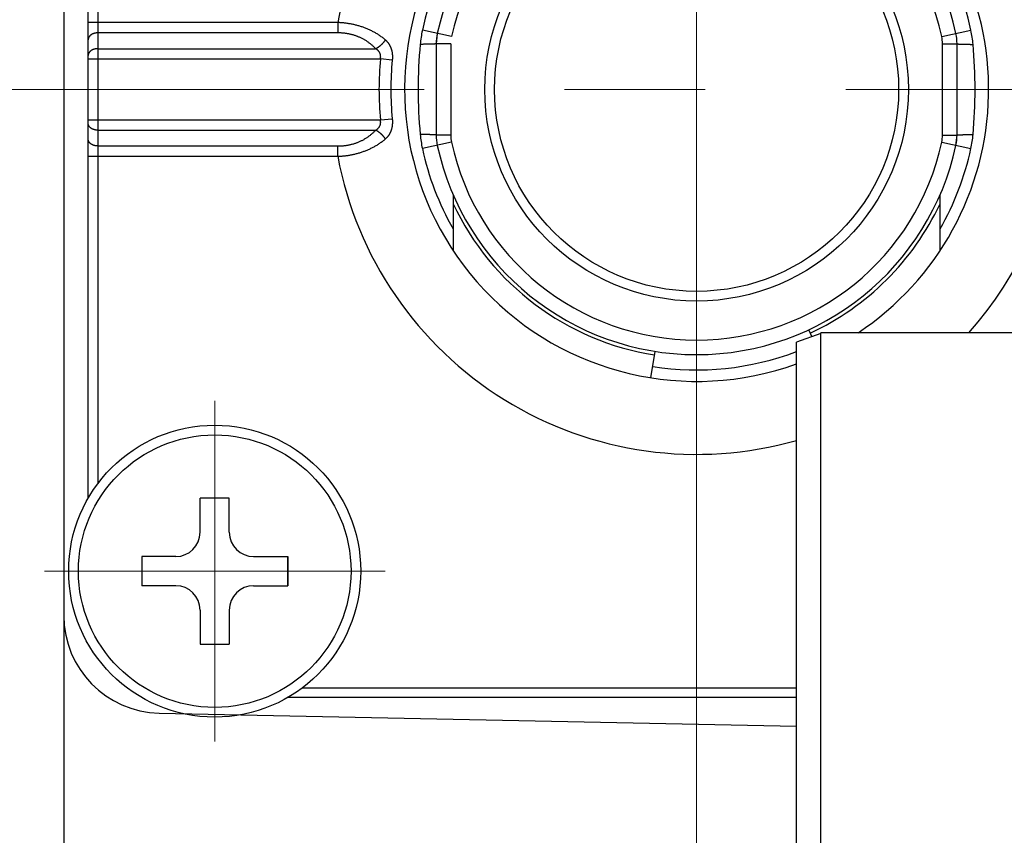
# Model space of a CAD drawing. Header units: millimetres. Extents: x 0 to 1076, y 0 to 742.
# Tile 17 of 134: x 435 to 456, y 226 to 242. Entities that reach past the tile are written whole.
import ezdxf

# ---------------------------------------------------------------- set-up
doc = ezdxf.new("R2010")
doc.units = ezdxf.units.MM
doc.header["$LTSCALE"] = 0.454724
doc.linetypes.add('CENTER', pattern=[50.8, 31.75, -6.35, 6.35, -6.35])
for name, color, linetype in [('NoLayerName_001', 7, 'Continuous'), ('NoLayerName_003', 7, 'Continuous'), ('NoLayerName_007', 7, 'Continuous')]:
    doc.layers.add(name, color=color, linetype=linetype)

# ---------------------------------------------------------------- blocks, each defined once
blk = doc.blocks.new('DIM_0003')
at = {"color": 3, "linetype": 'Continuous', "lineweight": 13}
blk.add_arc((59.306, 51.361), 59.306, 300, 210, dxfattribs=at)

msp = doc.modelspace()

# ---------------------------------------------------------------- linework, layer by layer
at = {"layer": 'NoLayerName_001', "color": 7, "linetype": 'Continuous', "lineweight": 25}
for p, q in [((436.376358, 261.637401), (436.376358, 188.557542)), ((438.3347, 228.057976), (451.426358, 227.785233))]:
    msp.add_line(p, q, dxfattribs=at)
at = {"layer": 'NoLayerName_001', "color": 60, "linetype": 'Continuous', "lineweight": 25}
for p, q in [((436.876358, 232.470632), (436.876358, 249.277306)), ((437.076358, 248.973969), (437.076358, 232.773969)), ((442.003341, 242.248233), (436.876358, 242.248233)), ((442.00334, 242.248233), (442.00334, 242.036101)), ((442.00334, 242.036101), (437.076358, 242.036101)), ((444.342089, 241.959615), (443.741607, 242.08911)), ((444.04883, 242.022857), (444.026358, 241.812052)), ((454.410628, 241.959615), (455.01111, 242.08911)), ((444.026358, 241.812052), (444.026358, 239.935885)), ((444.326358, 241.812052), (444.026358, 241.812052)), ((444.326358, 241.812052), (444.326358, 239.935885)), ((454.426358, 241.812052), (454.726358, 241.812052)), ((454.426358, 239.935885), (454.426358, 241.812052)), ((454.726358, 239.935885), (454.726358, 241.812052)), ((437.076358, 241.711837), (442.779684, 241.711837)), ((436.876358, 241.499704), (442.881318, 241.499704)), ((443.123656, 241.476338), (442.881109, 241.499704)), ((436.876358, 240.248233), (442.881306, 240.248233)), ((442.881109, 240.248233), (443.123656, 240.271599)), ((437.076358, 240.036101), (442.779687, 240.036101)), ((444.326358, 239.935885), (444.026358, 239.935885)), ((454.426358, 239.935885), (454.726358, 239.935885)), ((454.703886, 239.72508), (454.726358, 239.935885)), ((437.076358, 239.711837), (442.00334, 239.711837)), ((442.00334, 239.499704), (442.00334, 239.711837)), ((444.342089, 239.788322), (443.741607, 239.658827)), ((454.410628, 239.788322), (455.01111, 239.658827)), ((436.876358, 239.499704), (442.003341, 239.499704)), ((444.376358, 238.70545), (444.376358, 237.557344)), ((454.376358, 237.557344), (454.376358, 238.705444)), ((451.926358, 235.858774), (451.426358, 235.676789)), ((451.745652, 235.793003), (451.679628, 235.934591)), ((456.426358, 235.873774), (451.926358, 235.873774)), ((448.437752, 234.947839), (448.52379, 235.491067)), ((441.276358, 228.573969), (451.426358, 228.573969)), ((451.426358, 228.373969), (440.973021, 228.373969))]:
    msp.add_line(p, q, dxfattribs=at)
at = {"layer": 'NoLayerName_001', "color": 4, "linetype": 'CENTER', "lineweight": 13}
for p, q in [((439.476358, 234.473969), (439.476358, 227.473969)), ((435.976358, 230.973969), (442.976358, 230.973969))]:
    msp.add_line(p, q, dxfattribs=at)
at = {"layer": 'NoLayerName_001', "color": 140, "linetype": 'Continuous', "lineweight": 25}
for p, q in [((439.776358, 232.473969), (439.176358, 232.473969)), ((439.176358, 231.773969), (439.176358, 232.473969)), ((439.776358, 231.773969), (439.776358, 232.473969)), ((437.976358, 231.273969), (437.976358, 230.673969)), ((438.676358, 231.273969), (437.976358, 231.273969)), ((440.276358, 231.273969), (440.976358, 231.273969)), ((440.976358, 231.273969), (440.976358, 230.673969)), ((440.976358, 230.673969), (440.976358, 231.273969)), ((438.676358, 230.673969), (437.976358, 230.673969)), ((440.276358, 230.673969), (440.976358, 230.673969)), ((439.176358, 230.173969), (439.176358, 229.473969)), ((439.776358, 230.173969), (439.776358, 229.473969)), ((439.176358, 229.473969), (439.776358, 229.473969))]:
    msp.add_line(p, q, dxfattribs=at)
at = {"layer": 'NoLayerName_001', "color": 60, "linetype": 'Continuous', "lineweight": 25}
for radius in [4.349989, 4.15]:
    msp.add_circle((449.376358, 240.873969), radius, dxfattribs=at)
at = {"layer": 'NoLayerName_001', "color": 7, "linetype": 'Continuous', "lineweight": 25}
msp.add_circle((439.476358, 230.973969), 3, dxfattribs=at)
at = {"layer": 'NoLayerName_001', "color": 140, "linetype": 'Continuous', "lineweight": 25}
msp.add_circle((439.476358, 230.973969), 2.8, dxfattribs=at)
at = {"layer": 'NoLayerName_001', "color": 60, "linetype": 'Continuous', "lineweight": 25}
for centre, radius, start, end in [((449.376358, 240.873969), 7.5, 318.187695, 169.44174), ((449.376358, 240.873969), 6, 90, 289.9784463), ((449.376358, 240.873969), 5.45, 12.1695433, 167.8304567), ((449.376358, 240.873969), 5.149998, 12.1695433, 167.8304567), ((449.376358, 240.873969), 6, 303.5539554, 54.3145848), ((449.376358, 240.873969), 5.764284, 127.3971164, 167.8304567), ((449.376358, 240.873969), 5.764284, 12.1695433, 52.6017519), ((446.097549, 241.580834), 2.410147, 167.8254728, 174.771703), ((445.026358, 241.812052), 1, 167.8305283, 179.999907), ((453.726358, 241.812052), 0.7, 0, 12.1695433), ((453.726358, 241.812052), 1, 0, 12.1695433), ((452.655168, 241.580834), 2.410147, 5.228297, 12.1745272), ((453.851, 240.870473), 10.19607, 174.7667749, 179.9803544), ((444.90172, 240.870473), 10.196068, 0.0196449, 5.2332258), ((449.376358, 240.873969), 6.525321, 174.4970751, 185.5029152), ((449.376358, 240.873969), 6.281651, 174.4972507, 185.5027493), ((453.851031, 240.877466), 10.196102, 180.0196537, 185.233217), ((444.901685, 240.877466), 10.196103, 354.7667832, 359.9803461), ((446.097549, 240.167104), 2.410147, 185.228297, 192.1745272), ((445.026358, 239.935885), 1, 180.000093, 192.1694717), ((445.026358, 239.935885), 0.7, 180, 192.1695433), ((453.726358, 239.935885), 0.7, 347.8304567, 0), ((453.726358, 239.935885), 1, 347.8304567, 0), ((452.655168, 240.167104), 2.410147, 347.8254728, 354.771703), ((449.376358, 240.873969), 5.45, 192.1695433, 347.8304567), ((449.376358, 240.873969), 5.149999, 192.1695433, 347.8304567), ((449.376358, 240.873969), 7.5, 190.55826, 285.8627142), ((449.376358, 240.873969), 5.764285, 192.1695433, 209.7982422), ((449.376358, 240.873969), 5.764285, 330.1954717, 347.8304567), ((449.376387, 240.873996), 5.525053, 205.1802292, 260.9997549), ((449.376231, 240.874095), 5.525194, 295.0006394, 334.8191521), ((449.376358, 240.873969), 5.764285, 260.9995207, 290.8325628)]:
    msp.add_arc(centre, radius, start, end, dxfattribs=at)
at = {"layer": 'NoLayerName_001', "color": 140, "linetype": 'Continuous', "lineweight": 25}
for centre, start, end in [((438.676358, 231.773969), 270, 0), ((440.276358, 231.773969), 180, 270), ((438.676358, 230.173969), 0, 90), ((440.276358, 230.173969), 90, 180)]:
    msp.add_arc(centre, 0.5, start, end, dxfattribs=at)
at = {"layer": 'NoLayerName_001', "color": 7, "linetype": 'Continuous', "lineweight": 25}
msp.add_arc((438.376358, 230.057542), 2, 180, 268.8065106, dxfattribs=at)
at = {"layer": 'NoLayerName_001', "color": 60, "linetype": 'Continuous', "lineweight": 25}
for points, knots in [([(442.982317, 241.891793), (442.973254, 241.899321), (442.955271, 241.914563), (442.927399, 241.936339), (442.899019, 241.957468), (442.870065, 241.977825), (442.840593, 241.997437), (442.810629, 242.01629), (442.780203, 242.03438), (442.749342, 242.051705), (442.718073, 242.068269), (442.686417, 242.084076), (442.654399, 242.099132), (442.62204, 242.113441), (442.589365, 242.127008), (442.556395, 242.139839), (442.523151, 242.151938), (442.489653, 242.16331), (442.455918, 242.173957), (442.421962, 242.183883), (442.387802, 242.193094), (442.353454, 242.201591), (442.318937, 242.20938), (442.284267, 242.216465), (442.24946, 242.222848), (442.214532, 242.228536), (442.179501, 242.233534), (442.144381, 242.237845), (442.10919, 242.241482), (442.073943, 242.244421), (442.038661, 242.246772), (442.015109, 242.247692), (442.00334, 242.248233)], [0, 0, 0, 0, 0.035345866, 0.070709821, 0.10608939, 0.141480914, 0.176879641, 0.212279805, 0.247674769, 0.283061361, 0.318442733, 0.353821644, 0.389199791, 0.424577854, 0.459955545, 0.495331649, 0.530704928, 0.566076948, 0.601449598, 0.636824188, 0.672201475, 0.707581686, 0.74296455, 0.778349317, 0.813734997, 0.849120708, 0.884505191, 0.91988675, 0.955263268, 0.990632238, 1.025990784, 1.06133568, 1.06133568, 1.06133568, 1.06133568]), ([(437.076358, 242.036101), (437.073796, 242.036066), (437.068668, 242.036047), (437.060979, 242.035713), (437.053295, 242.035194), (437.045623, 242.034455), (437.037971, 242.033505), (437.030345, 242.03234), (437.022754, 242.030958), (437.015204, 242.029359), (437.007703, 242.027541), (437.000258, 242.025502), (436.992877, 242.023243), (436.985571, 242.020756), (436.97835, 242.018036), (436.971225, 242.015078), (436.964209, 242.011874), (436.957312, 242.008421), (436.950546, 242.00471), (436.943921, 242.000738), (436.93745, 241.996497), (436.931147, 241.991985), (436.925033, 241.987201), (436.919137, 241.982146), (436.913489, 241.976822), (436.90812, 241.971233), (436.903061, 241.965381), (436.898343, 241.959269), (436.893996, 241.9529), (436.890054, 241.946278), (436.886548, 241.939416), (436.883505, 241.932334), (436.880958, 241.925056), (436.878932, 241.91761), (436.877477, 241.910034), (436.876517, 241.902378), (436.87646, 241.897241), (436.876358, 241.894679)], [0, 0, 0, 0, 0.0076869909, 0.015382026, 0.0230835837, 0.03079027, 0.038500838, 0.0462142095, 0.0539294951, 0.0616460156, 0.0693633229, 0.0770812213, 0.0847994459, 0.0925165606, 0.1002314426, 0.1079438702, 0.1156545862, 0.1233653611, 0.1310790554, 0.1387996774, 0.1465324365, 0.1542830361, 0.1620472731, 0.1698141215, 0.177574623, 0.185322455, 0.1930542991, 0.2007702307, 0.2084741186, 0.2161738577, 0.2238746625, 0.2315756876, 0.2392788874, 0.2469893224, 0.2547029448, 0.2624087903, 0.2700988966, 0.2700988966, 0.2700988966, 0.2700988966]), ([(442.779684, 241.711837), (442.773067, 241.718809), (442.759976, 241.7329), (442.739449, 241.75319), (442.718401, 241.772955), (442.696754, 241.792081), (442.674554, 241.810569), (442.65181, 241.828387), (442.628543, 241.845513), (442.604771, 241.861926), (442.580521, 241.877621), (442.555819, 241.892591), (442.530688, 241.906828), (442.505154, 241.920328), (442.479241, 241.933083), (442.452974, 241.945087), (442.426377, 241.956334), (442.399473, 241.966826), (442.372287, 241.976564), (442.34484, 241.985551), (442.317156, 241.993789), (442.289258, 242.00128), (442.261168, 242.008027), (442.232908, 242.014032), (442.204502, 242.019298), (442.17597, 242.023834), (442.147335, 242.027649), (442.118617, 242.030749), (442.089839, 242.033153), (442.06102, 242.034839), (442.032183, 242.035923), (442.012951, 242.035986), (442.00334, 242.036101)], [0, 0, 0, 0, 0.0288367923, 0.0576940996, 0.0865664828, 0.1154488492, 0.1443365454, 0.1732254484, 0.2021120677, 0.2309949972, 0.2598758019, 0.2887557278, 0.3176353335, 0.3465145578, 0.3753927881, 0.4042689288, 0.4331421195, 0.4620143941, 0.4908880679, 0.5197646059, 0.5486446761, 0.5775282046, 0.6064144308, 0.6353019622, 0.6641894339, 0.6930765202, 0.7219622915, 0.7508449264, 0.7797217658, 0.8085893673, 0.8374435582, 0.8662794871, 0.8662794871, 0.8662794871, 0.8662794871]), ([(442.779821, 241.711837), (442.783931, 241.713814), (442.792201, 241.717671), (442.804322, 241.724046), (442.81627, 241.730757), (442.828007, 241.737853), (442.839538, 241.745302), (442.850853, 241.753095), (442.861948, 241.761217), (442.872817, 241.769651), (442.883454, 241.778385), (442.893854, 241.787404), (442.904011, 241.796693), (442.913913, 241.806248), (442.923546, 241.816065), (442.932899, 241.826138), (442.941958, 241.836462), (442.95071, 241.847034), (442.959147, 241.857846), (442.96724, 241.868903), (442.975034, 241.880163), (442.979882, 241.887895), (442.982348, 241.891731)], [0, 0, 0, 0, 0.0136819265, 0.0273723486, 0.0410735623, 0.054786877, 0.0685126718, 0.0822504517, 0.0959989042, 0.1097559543, 0.1235188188, 0.137284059, 0.1510479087, 0.1648073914, 0.1785601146, 0.192304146, 0.2060380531, 0.2197609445, 0.2334725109, 0.2471730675, 0.2608635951, 0.2745457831, 0.2745457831, 0.2745457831, 0.2745457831]), ([(442.982317, 241.891793), (442.986103, 241.888425), (442.993774, 241.881785), (443.004729, 241.871206), (443.015333, 241.860263), (443.025502, 241.848903), (443.035224, 241.837156), (443.044469, 241.825031), (443.053209, 241.812543), (443.061425, 241.799707), (443.069123, 241.786554), (443.076303, 241.77311), (443.08297, 241.759403), (443.089127, 241.745459), (443.094777, 241.731305), (443.099923, 241.716967), (443.104571, 241.702466), (443.108734, 241.687822), (443.112428, 241.673053), (443.115667, 241.658175), (443.118466, 241.643204), (443.120839, 241.628156), (443.122802, 241.613049), (443.124368, 241.597897), (443.125552, 241.582713), (443.126358, 241.567507), (443.126795, 241.55229), (443.12687, 241.537069), (443.126594, 241.521854), (443.125961, 241.506655), (443.12503, 241.491477), (443.124087, 241.481385), (443.123656, 241.476338)], [0, 0, 0, 0, 0.0152044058, 0.0304291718, 0.0456669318, 0.0609113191, 0.0761571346, 0.0914005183, 0.1066391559, 0.1218741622, 0.1371092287, 0.1523464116, 0.1675859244, 0.1828262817, 0.1980644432, 0.2132959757, 0.2285190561, 0.2437387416, 0.2589593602, 0.2741834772, 0.2894119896, 0.3046442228, 0.3198780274, 0.3351099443, 0.350338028, 0.3655630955, 0.3807855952, 0.3960053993, 0.4112218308, 0.4264336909, 0.4416392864, 0.4568364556, 0.4568364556, 0.4568364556, 0.4568364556]), ([(444.026358, 241.812052), (444.025048, 241.811506), (444.022454, 241.810122), (444.018058, 241.809697), (444.013714, 241.809083), (444.00934, 241.808651), (444.004965, 241.808243), (444.000582, 241.807885), (443.996197, 241.807557), (443.991812, 241.807258), (443.987427, 241.806979), (443.98304, 241.806717), (443.978651, 241.80647), (443.974261, 241.806236), (443.969871, 241.806014), (443.965481, 241.805802), (443.96109, 241.8056), (443.955235, 241.805342), (443.947916, 241.80504), (443.939132, 241.804703), (443.930346, 241.80439), (443.92156, 241.804097), (443.912774, 241.803823), (443.902522, 241.803523), (443.890805, 241.803207), (443.877623, 241.80288), (443.86444, 241.80258), (443.849792, 241.802273), (443.833678, 241.801969), (443.816099, 241.801674), (443.797054, 241.80139), (443.776544, 241.801125), (443.754568, 241.800885), (443.732592, 241.800687), (443.713546, 241.800547), (443.701825, 241.800482), (443.69743, 241.800457)], [0, 0, 0, 0, 0.0042598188, 0.0086905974, 0.0130769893, 0.0174641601, 0.0218622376, 0.0262617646, 0.0306579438, 0.03505227, 0.0394465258, 0.0438416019, 0.0482372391, 0.0526330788, 0.0570287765, 0.061424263, 0.0658196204, 0.0702149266, 0.0790056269, 0.0877964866, 0.0965873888, 0.1053782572, 0.1141691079, 0.122959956, 0.1361462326, 0.1493325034, 0.1625187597, 0.1757050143, 0.1932866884, 0.2108683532, 0.2284500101, 0.2504270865, 0.2724041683, 0.2943812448, 0.3163583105, 0.3295445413, 0.3295445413, 0.3295445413, 0.3295445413]), ([(454.726356, 241.812052), (454.727667, 241.811506), (454.730261, 241.810122), (454.734657, 241.809697), (454.739001, 241.809083), (454.743375, 241.808651), (454.74775, 241.808243), (454.752133, 241.807885), (454.756518, 241.807557), (454.760903, 241.807258), (454.765288, 241.806979), (454.769675, 241.806717), (454.774064, 241.80647), (454.778454, 241.806236), (454.782844, 241.806014), (454.787234, 241.805802), (454.791625, 241.8056), (454.79748, 241.805342), (454.804799, 241.80504), (454.813584, 241.804703), (454.822369, 241.80439), (454.831155, 241.804097), (454.839942, 241.803823), (454.850193, 241.803523), (454.86191, 241.803207), (454.875093, 241.80288), (454.888276, 241.80258), (454.902924, 241.802273), (454.919038, 241.801969), (454.936617, 241.801674), (454.955662, 241.80139), (454.976172, 241.801125), (454.998148, 241.800885), (455.020124, 241.800687), (455.039171, 241.800547), (455.050892, 241.800482), (455.055287, 241.800457)], [0, 0, 0, 0, 0.0042598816, 0.0086906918, 0.0130771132, 0.0174643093, 0.0218624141, 0.0262619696, 0.0306581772, 0.0350525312, 0.0394468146, 0.0438419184, 0.0482375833, 0.0526334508, 0.0570291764, 0.0614246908, 0.065820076, 0.0702154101, 0.079006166, 0.0877970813, 0.0965880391, 0.1053789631, 0.1141698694, 0.1229607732, 0.1361471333, 0.1493334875, 0.1625198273, 0.1757061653, 0.1932879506, 0.2108697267, 0.2284514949, 0.2504287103, 0.2724059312, 0.2943831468, 0.3163603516, 0.3295466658, 0.3295466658, 0.3295466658, 0.3295466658]), ([(437.076358, 241.711837), (437.073796, 241.711802), (437.068668, 241.711783), (437.060979, 241.711449), (437.053295, 241.71093), (437.045623, 241.710191), (437.037971, 241.709241), (437.030345, 241.708076), (437.022754, 241.706694), (437.015204, 241.705095), (437.007703, 241.703277), (437.000258, 241.701238), (436.992877, 241.698979), (436.985571, 241.696492), (436.97835, 241.693772), (436.971225, 241.690814), (436.964209, 241.68761), (436.957312, 241.684156), (436.950546, 241.680446), (436.943921, 241.676474), (436.93745, 241.672233), (436.931147, 241.667721), (436.925033, 241.662937), (436.919137, 241.657882), (436.913489, 241.652558), (436.90812, 241.646969), (436.903061, 241.641117), (436.898343, 241.635005), (436.893996, 241.628636), (436.890054, 241.622014), (436.886548, 241.615152), (436.883505, 241.60807), (436.880958, 241.600792), (436.878932, 241.593346), (436.877477, 241.58577), (436.876517, 241.578114), (436.87646, 241.572977), (436.876358, 241.570415)], [0, 0, 0, 0, 0.0076869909, 0.015382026, 0.0230835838, 0.03079027, 0.038500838, 0.0462142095, 0.0539294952, 0.0616460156, 0.0693633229, 0.0770812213, 0.0847994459, 0.0925165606, 0.1002314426, 0.1079438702, 0.1156545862, 0.1233653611, 0.1310790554, 0.1387996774, 0.1465324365, 0.1542830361, 0.1620472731, 0.1698141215, 0.177574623, 0.185322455, 0.1930542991, 0.2007702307, 0.2084741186, 0.2161738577, 0.2238746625, 0.2315756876, 0.2392788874, 0.2469893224, 0.2547029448, 0.2624087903, 0.2700988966, 0.2700988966, 0.2700988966, 0.2700988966]), ([(442.881106, 241.499656), (442.88159, 241.502426), (442.882626, 241.507959), (442.883776, 241.51633), (442.884669, 241.524739), (442.885251, 241.533181), (442.885519, 241.541642), (442.885458, 241.55011), (442.885056, 241.558572), (442.884298, 241.567015), (442.883174, 241.575422), (442.881679, 241.583774), (442.879809, 241.592049), (442.877559, 241.600225), (442.874925, 241.60828), (442.871903, 241.616191), (442.868488, 241.623936), (442.864675, 241.631491), (442.86047, 241.638838), (442.855898, 241.645966), (442.850978, 241.652865), (442.845732, 241.659524), (442.840181, 241.665933), (442.834346, 241.672081), (442.828245, 241.677958), (442.821899, 241.683557), (442.815331, 241.688886), (442.808563, 241.693955), (442.801617, 241.698775), (442.794509, 241.703346), (442.787279, 241.707713), (442.782342, 241.710413), (442.779889, 241.711789)], [0, 0, 0, 0, 0.0084357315, 0.0168839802, 0.0253402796, 0.0338013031, 0.0422649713, 0.0507305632, 0.0591988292, 0.0676721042, 0.0761523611, 0.0846357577, 0.0931179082, 0.1015956, 0.1100669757, 0.11853172, 0.126991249, 0.1354488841, 0.1439089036, 0.1523738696, 0.1608444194, 0.1693194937, 0.1777965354, 0.1862716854, 0.1947399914, 0.2031992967, 0.2116541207, 0.2201076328, 0.2285606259, 0.2370117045, 0.2454574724, 0.2538927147, 0.2538927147, 0.2538927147, 0.2538927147]), ([(437.076358, 240.036101), (437.073796, 240.036135), (437.068668, 240.036154), (437.060979, 240.036488), (437.053295, 240.037007), (437.045623, 240.037746), (437.037971, 240.038696), (437.030345, 240.039861), (437.022754, 240.041243), (437.015204, 240.042842), (437.007703, 240.04466), (437.000258, 240.046699), (436.992877, 240.048958), (436.985571, 240.051445), (436.97835, 240.054165), (436.971225, 240.057123), (436.964209, 240.060327), (436.957312, 240.063781), (436.950546, 240.067491), (436.943921, 240.071464), (436.93745, 240.075704), (436.931147, 240.080216), (436.925033, 240.085), (436.919137, 240.090055), (436.913489, 240.095379), (436.90812, 240.100968), (436.903061, 240.10682), (436.898343, 240.112932), (436.893996, 240.119301), (436.890054, 240.125923), (436.886548, 240.132786), (436.883505, 240.139867), (436.880958, 240.147145), (436.878932, 240.154591), (436.877477, 240.162167), (436.876517, 240.169824), (436.87646, 240.174961), (436.876358, 240.177522)], [0, 0, 0, 0, 0.0076869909, 0.015382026, 0.0230835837, 0.03079027, 0.038500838, 0.0462142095, 0.0539294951, 0.0616460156, 0.0693633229, 0.0770812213, 0.0847994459, 0.0925165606, 0.1002314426, 0.1079438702, 0.1156545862, 0.1233653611, 0.1310790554, 0.1387996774, 0.1465324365, 0.1542830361, 0.1620472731, 0.1698141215, 0.177574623, 0.185322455, 0.1930542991, 0.2007702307, 0.2084741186, 0.2161738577, 0.2238746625, 0.2315756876, 0.2392788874, 0.2469893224, 0.2547029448, 0.2624087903, 0.2700988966, 0.2700988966, 0.2700988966, 0.2700988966]), ([(442.779824, 240.036103), (442.782278, 240.037479), (442.787218, 240.04018), (442.794452, 240.044547), (442.801563, 240.04912), (442.808513, 240.053941), (442.815285, 240.059011), (442.821857, 240.064342), (442.828208, 240.069942), (442.834314, 240.07582), (442.840155, 240.081968), (442.845711, 240.088378), (442.850963, 240.095038), (442.855888, 240.101938), (442.860464, 240.109068), (442.864673, 240.116416), (442.868489, 240.123974), (442.871905, 240.131722), (442.874928, 240.139637), (442.877562, 240.147696), (442.879811, 240.155876), (442.881681, 240.164156), (442.883176, 240.172513), (442.8843, 240.180924), (442.885058, 240.189371), (442.885462, 240.197837), (442.885525, 240.206309), (442.885258, 240.214775), (442.884676, 240.223221), (442.883781, 240.231634), (442.882629, 240.240008), (442.881589, 240.245543), (442.881104, 240.248314)], [0, 0, 0, 0, 0.0084390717, 0.0168885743, 0.0253433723, 0.0338001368, 0.0422575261, 0.0507163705, 0.0591798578, 0.0676524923, 0.0761320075, 0.0846133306, 0.0930925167, 0.10156696, 0.110035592, 0.1184990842, 0.12696008, 0.1354229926, 0.1438912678, 0.1523663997, 0.1608481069, 0.1693345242, 0.1778223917, 0.1863072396, 0.1947851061, 0.2032578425, 0.2117277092, 0.2201954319, 0.2286603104, 0.2371203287, 0.2455722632, 0.2540117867, 0.2540117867, 0.2540117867, 0.2540117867]), ([(443.123656, 240.271599), (443.124087, 240.266552), (443.125029, 240.25646), (443.125959, 240.241282), (443.126591, 240.226083), (443.126867, 240.210868), (443.126791, 240.195647), (443.126354, 240.18043), (443.125547, 240.165225), (443.124363, 240.150041), (443.122795, 240.13489), (443.120832, 240.119783), (443.118458, 240.104736), (443.115659, 240.089765), (443.112419, 240.074887), (443.108725, 240.060118), (443.104563, 240.045475), (443.099916, 240.030973), (443.094773, 240.016633), (443.089126, 240.002477), (443.082973, 239.988531), (443.076309, 239.974823), (443.069131, 239.961378), (443.061436, 239.948224), (443.053221, 239.935388), (443.04448, 239.922901), (443.035233, 239.91078), (443.025508, 239.899036), (443.015336, 239.887678), (443.00473, 239.876736), (442.993775, 239.866159), (442.986106, 239.859517), (442.98232, 239.856147)], [0, 0, 0, 0, 0.0151970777, 0.0304026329, 0.0456144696, 0.0608308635, 0.0760505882, 0.0912729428, 0.1064977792, 0.1217255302, 0.1369570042, 0.1521903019, 0.167422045, 0.1826501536, 0.1978740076, 0.2130945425, 0.2283143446, 0.2435377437, 0.2587697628, 0.2740084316, 0.2892491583, 0.304488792, 0.3197257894, 0.3349603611, 0.3501946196, 0.3654323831, 0.3806749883, 0.3959202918, 0.4111644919, 0.4264023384, 0.4416273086, 0.4568317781, 0.4568317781, 0.4568317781, 0.4568317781]), ([(442.00334, 239.711837), (442.012951, 239.711951), (442.032183, 239.712015), (442.06102, 239.713099), (442.089839, 239.714785), (442.118618, 239.717188), (442.147335, 239.720288), (442.175971, 239.724103), (442.204502, 239.728638), (442.232909, 239.733904), (442.261169, 239.739909), (442.289259, 239.746656), (442.317157, 239.754148), (442.344841, 239.762386), (442.372288, 239.771373), (442.399474, 239.781111), (442.426378, 239.791603), (442.452975, 239.802851), (442.479242, 239.814855), (442.505155, 239.82761), (442.530689, 239.84111), (442.55582, 239.855347), (442.580523, 239.870317), (442.604772, 239.886011), (442.628544, 239.902425), (442.651812, 239.919551), (442.674555, 239.937369), (442.696756, 239.955856), (442.718403, 239.974982), (442.739451, 239.994747), (442.759978, 240.015037), (442.77307, 240.029128), (442.779687, 240.036101)], [0, 0, 0, 0, 0.028836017, 0.0576903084, 0.086558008, 0.1154349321, 0.1443176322, 0.1732034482, 0.2020905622, 0.2309780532, 0.2598656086, 0.2887518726, 0.3176354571, 0.3465156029, 0.3753922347, 0.4042660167, 0.4331384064, 0.4620117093, 0.4908879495, 0.519766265, 0.5486455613, 0.5775252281, 0.6064052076, 0.6352860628, 0.6641690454, 0.6930557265, 0.7219446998, 0.7508324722, 0.7797149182, 0.808587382, 0.8374447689, 0.8662816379, 0.8662816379, 0.8662816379, 0.8662816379]), ([(442.982441, 239.856234), (442.979972, 239.86007), (442.975121, 239.867801), (442.967322, 239.879061), (442.959224, 239.890117), (442.950783, 239.900927), (442.942026, 239.911498), (442.932962, 239.921821), (442.923605, 239.931893), (442.913968, 239.941708), (442.904062, 239.951262), (442.8939, 239.960549), (442.883496, 239.969566), (442.872855, 239.978299), (442.861982, 239.986732), (442.850884, 239.994851), (442.839565, 240.002643), (442.828031, 240.010091), (442.81629, 240.017185), (442.80434, 240.023894), (442.792215, 240.030268), (442.783943, 240.034124), (442.779832, 240.036101)], [0, 0, 0, 0, 0.0136842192, 0.0273767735, 0.0410793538, 0.0547929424, 0.068517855, 0.0822537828, 0.095999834, 0.1097545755, 0.1235160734, 0.1372819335, 0.1510491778, 0.1648140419, 0.1785730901, 0.1923235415, 0.2060633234, 0.2197911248, 0.2335064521, 0.247209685, 0.260902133, 0.2745860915, 0.2745860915, 0.2745860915, 0.2745860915]), ([(444.02636, 239.935885), (444.02505, 239.936431), (444.022456, 239.937815), (444.01806, 239.93824), (444.013716, 239.938854), (444.009342, 239.939287), (444.004967, 239.939694), (444.000583, 239.940052), (443.996199, 239.94038), (443.991814, 239.940679), (443.987429, 239.940958), (443.983041, 239.94122), (443.978653, 239.941468), (443.974263, 239.941701), (443.969873, 239.941923), (443.965483, 239.942135), (443.961092, 239.942337), (443.955237, 239.942595), (443.947918, 239.942897), (443.939133, 239.943234), (443.930348, 239.943547), (443.921562, 239.94384), (443.912775, 239.944114), (443.902523, 239.944414), (443.890806, 239.944731), (443.877624, 239.945057), (443.864441, 239.945357), (443.849793, 239.945664), (443.833679, 239.945968), (443.8161, 239.946263), (443.797055, 239.946547), (443.776545, 239.946812), (443.754569, 239.947052), (443.732592, 239.94725), (443.713546, 239.94739), (443.701825, 239.947455), (443.69743, 239.94748)], [0, 0, 0, 0, 0.0042598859, 0.0086906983, 0.0130771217, 0.0174643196, 0.0218624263, 0.0262619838, 0.0306581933, 0.0350525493, 0.0394468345, 0.0438419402, 0.0482376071, 0.0526334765, 0.057029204, 0.0614247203, 0.0658201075, 0.0702154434, 0.0790062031, 0.0877971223, 0.0965880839, 0.1053790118, 0.114169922, 0.1229608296, 0.1361471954, 0.1493335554, 0.162519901, 0.1757062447, 0.1932880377, 0.2108698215, 0.2284515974, 0.2504288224, 0.2724060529, 0.2943832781, 0.3163604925, 0.3295468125, 0.3295468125, 0.3295468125, 0.3295468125]), ([(454.726358, 239.935885), (454.727669, 239.936431), (454.730263, 239.937815), (454.734658, 239.93824), (454.739003, 239.938854), (454.743377, 239.939287), (454.747751, 239.939694), (454.752135, 239.940052), (454.756519, 239.94038), (454.760904, 239.940679), (454.76529, 239.940958), (454.769677, 239.94122), (454.774066, 239.941468), (454.778455, 239.941701), (454.782845, 239.941923), (454.787236, 239.942135), (454.791626, 239.942337), (454.797481, 239.942595), (454.804801, 239.942897), (454.813585, 239.943234), (454.82237, 239.943547), (454.831156, 239.94384), (454.839943, 239.944114), (454.850194, 239.944414), (454.861911, 239.944731), (454.875094, 239.945057), (454.888276, 239.945357), (454.902925, 239.945664), (454.919038, 239.945968), (454.936618, 239.946263), (454.955662, 239.946547), (454.976172, 239.946812), (454.998148, 239.947052), (455.020124, 239.94725), (455.039171, 239.94739), (455.050892, 239.947455), (455.055287, 239.94748)], [0, 0, 0, 0, 0.0042598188, 0.0086905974, 0.0130769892, 0.0174641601, 0.0218622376, 0.0262617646, 0.0306579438, 0.03505227, 0.0394465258, 0.0438416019, 0.0482372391, 0.0526330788, 0.0570287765, 0.061424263, 0.0658196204, 0.0702149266, 0.0790056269, 0.0877964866, 0.0965873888, 0.1053782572, 0.1141691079, 0.122959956, 0.1361462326, 0.1493325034, 0.1625187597, 0.1757050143, 0.1932866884, 0.2108683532, 0.2284500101, 0.2504270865, 0.2724041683, 0.2943812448, 0.3163583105, 0.3295445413, 0.3295445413, 0.3295445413, 0.3295445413]), ([(437.076358, 239.711837), (437.073796, 239.711871), (437.068668, 239.71189), (437.060979, 239.712224), (437.053295, 239.712743), (437.045623, 239.713482), (437.037971, 239.714432), (437.030345, 239.715597), (437.022754, 239.716979), (437.015204, 239.718578), (437.007703, 239.720396), (437.000258, 239.722435), (436.992877, 239.724694), (436.985571, 239.727181), (436.97835, 239.729901), (436.971225, 239.732859), (436.964209, 239.736063), (436.957312, 239.739517), (436.950546, 239.743227), (436.943921, 239.7472), (436.93745, 239.75144), (436.931147, 239.755952), (436.925033, 239.760736), (436.919137, 239.765791), (436.913489, 239.771115), (436.90812, 239.776704), (436.903061, 239.782556), (436.898343, 239.788668), (436.893996, 239.795037), (436.890054, 239.801659), (436.886548, 239.808521), (436.883505, 239.815603), (436.880958, 239.822881), (436.878932, 239.830327), (436.877477, 239.837903), (436.876517, 239.845559), (436.87646, 239.850696), (436.876358, 239.853258)], [0, 0, 0, 0, 0.0076869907, 0.0153820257, 0.0230835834, 0.0307902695, 0.0385008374, 0.0462142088, 0.0539294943, 0.0616460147, 0.0693633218, 0.0770812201, 0.0847994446, 0.0925165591, 0.1002314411, 0.1079438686, 0.1156545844, 0.1233653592, 0.1310790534, 0.1387996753, 0.1465324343, 0.1542830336, 0.1620472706, 0.1698141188, 0.1775746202, 0.185322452, 0.1930542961, 0.2007702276, 0.2084741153, 0.2161738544, 0.223874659, 0.231575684, 0.2392788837, 0.2469893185, 0.2547029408, 0.2624087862, 0.2700988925, 0.2700988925, 0.2700988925, 0.2700988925]), ([(442.00334, 239.499704), (442.015109, 239.500246), (442.038661, 239.501166), (442.073944, 239.503518), (442.109191, 239.506457), (442.144382, 239.510093), (442.179502, 239.514403), (442.214533, 239.5194), (442.249461, 239.525088), (442.284268, 239.531471), (442.318939, 239.538555), (442.353456, 239.546344), (442.387803, 239.554842), (442.421963, 239.564053), (442.45592, 239.57398), (442.489655, 239.584628), (442.523153, 239.596), (442.556397, 239.608099), (442.589367, 239.62093), (442.622043, 239.634497), (442.654401, 239.648806), (442.68642, 239.663862), (442.718076, 239.679669), (442.749345, 239.696233), (442.780206, 239.713558), (442.810632, 239.731649), (442.840596, 239.750501), (442.870068, 239.770114), (442.899022, 239.790472), (442.927401, 239.811601), (442.955274, 239.833377), (442.973256, 239.848619), (442.98232, 239.856147)], [0, 0, 0, 0, 0.03534507, 0.070703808, 0.106072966, 0.141449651, 0.176831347, 0.212215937, 0.247601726, 0.282987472, 0.318372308, 0.35375526, 0.389135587, 0.42451302, 0.459887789, 0.495260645, 0.530632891, 0.566006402, 0.60138273, 0.636760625, 0.672138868, 0.707517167, 0.742896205, 0.778277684, 0.813664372, 0.849059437, 0.884459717, 0.919858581, 0.955250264, 0.990630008, 1.025994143, 1.061340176, 1.061340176, 1.061340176, 1.061340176])]:
    msp.add_open_spline(points, degree=3, knots=knots, dxfattribs=at)
at = {"layer": 'NoLayerName_003', "color": 4, "linetype": 'CENTER', "lineweight": 13}
for p, q in [((449.376358, 223.373969), (449.376358, 258.373969)), ((466.876358, 240.873969), (431.876358, 240.873969)), ((449.376358, 240.873969), (449.376358, 227.759223))]:
    msp.add_line(p, q, dxfattribs=at)
at = {"layer": 'NoLayerName_007', "color": 60, "linetype": 'Continuous', "lineweight": 25}
for p, q in [((451.926358, 214.323963), (451.926358, 235.873586)), ((451.426358, 214.520944), (451.426358, 235.676604))]:
    msp.add_line(p, q, dxfattribs=at)

# ---------------------------------------------------------------- block references
at = {"layer": 'NoLayerName_001', "color": 3, "linetype": 'Continuous', "lineweight": 13}
msp.add_blockref('DIM_0003', (432.070374, 173.738251), dxfattribs=at)

doc.saveas('drawing.dxf')
